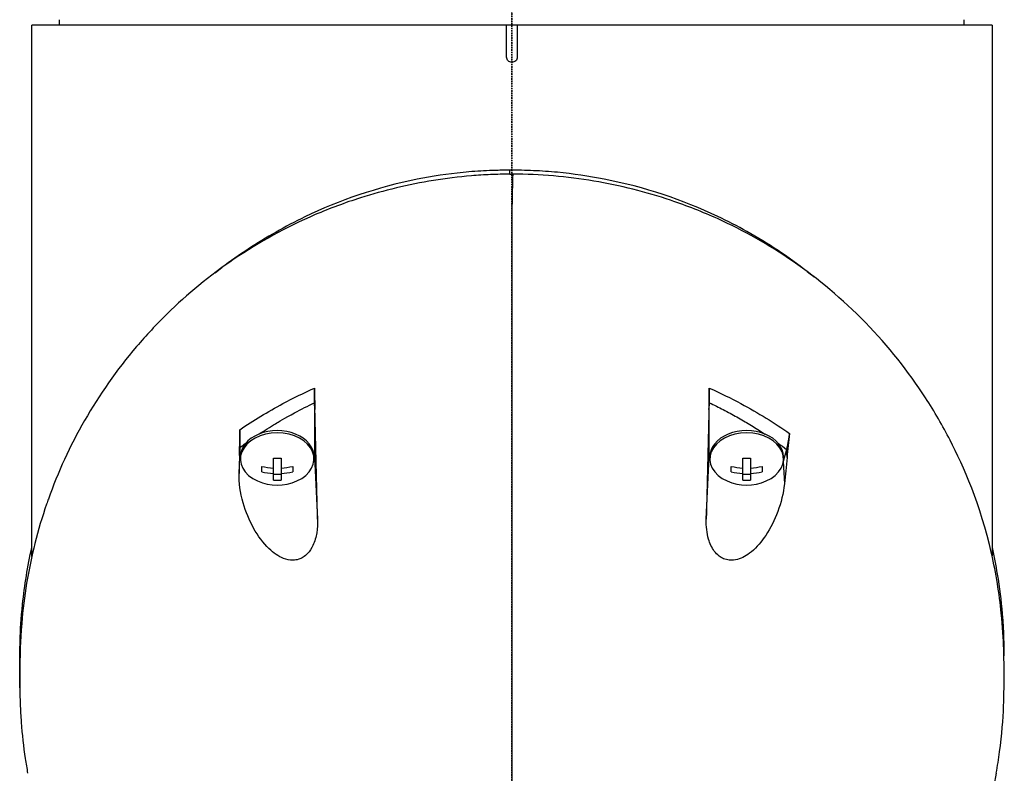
# Model space of a CAD drawing. Header units: millimetres. Extents: x 0 to 5219, y 0 to 2970.
# Tile 129 of 232: x 958 to 1051, y 2111 to 2182. Entities that reach past the tile are written whole.
import ezdxf

# ---------------------------------------------------------------- set-up
doc = ezdxf.new("R2010")
doc.units = ezdxf.units.MM
doc.header["$LTSCALE"] = 0.2
doc.linetypes.add('CENTER2', pattern=[1.125, 0.75, -0.125, 0.125, -0.125])
doc.layers.add('02_Center Line', color=1, linetype='CENTER2')

# ---------------------------------------------------------------- blocks, each defined once
blk = doc.blocks.new('A$Cbf5a9392')
for p, q in [((-42.394, 1440.15), (-42.403, 1440.65)), ((42.394, 1440.15), (42.403, 1440.65)), ((-45, 1390.349), (-45, 1440.15)), ((45, 1440.15), (-45, 1440.15)), ((-0.5, 1437.15), (-0.5, 1440.15)), ((0.5, 1440.15), (0.5, 1437.15)), ((45, 1440.15), (45, 1390.4)), ((-0.201, 1426.169), (-0.196, 1426.536)), ((-19.705, 1405.557), (-19.705, 1405.557)), ((-18.5, 1404.749), (-18.5, 1399.69)), ((-18.469, 1404.124), (-18.5, 1404.749)), ((18.502, 1404.748), (18.471, 1404.123)), ((18.5, 1399.691), (18.502, 1404.748)), ((18.954, 1404.529), (18.954, 1404.529)), ((20.5, 1403.731), (20.5, 1403.731)), ((-23.5, 1403.504), (-23.5, 1403.503)), ((23.5, 1401.942), (23.5, 1401.942)), ((-25.5, 1400.554), (-25.537, 1399.811)), ((-25.5, 1400.554), (-25.5, 1399.69)), ((25.748, 1400.37), (25.437, 1399.224)), ((25.785, 1399.61), (25.748, 1400.37)), ((-25.577, 1398.125), (-25.5, 1399.69)), ((-25.45, 1399.69), (-25.45, 1399.478)), ((-22.362, 1397.501), (-22.362, 1399.552)), ((-21.637, 1399.552), (-21.637, 1397.501)), ((-18.55, 1399.69), (-18.55, 1399.478)), ((-18.5, 1399.69), (-18.211, 1393.838)), ((18.211, 1393.84), (18.5, 1399.691)), ((18.55, 1399.69), (18.55, 1399.478)), ((21.638, 1397.501), (21.638, 1399.552)), ((22.363, 1399.552), (22.363, 1397.501)), ((25.437, 1399.224), (25.537, 1397.145)), ((25.45, 1399.69), (25.45, 1399.478)), ((-23.45, 1398.27), (-23.45, 1398.783)), ((-20.55, 1398.783), (-20.55, 1398.27)), ((20.55, 1398.27), (20.55, 1398.783)), ((23.45, 1398.783), (23.45, 1398.27)), ((-21.637, 1398.028), (-22.362, 1398.028)), ((22.363, 1398.028), (21.638, 1398.028)), ((46.115, 1381.196), (46.112, 1381.193))]:
    blk.add_line(p, q)
for centre in [(-22, 1401.542), (22, 1401.542)]:
    blk.add_arc(centre, 4.52, 246.00135, 293.99865)
for centre, major_axis, ratio, start_param, end_param in [((924.615, 1332.013), (37.382, 2692.441), 0.34396, 1.540595, 1.541721), ((0.03, 1685.848), (0.007, 366.09), 0.000098, 2.371165, 2.792057), ((-22, 1404.498), (-1.5, 0), 0.707107, 3.690933, 3.691701), ((-22.716, 1558.235), (-6.125, 233.767), 0.001187, 3.932402, 3.992536), ((22.796, 1560.084), (-6.222, -235.707), 0.001176, 5.435469, 5.495269), ((-22, 1399.478), (3.45, 0), 0.707107, 5.274295, 10.433668), ((-22, 1399.69), (3.45, 0), 0.707107, 0, 3.141593), ((22, 1399.478), (3.45, 0), 0.707107, 5.274295, 10.433668), ((22, 1399.69), (3.45, 0), 0.707107, 0, 3.141593), ((22, 1404.498), (6, 0), 0.707107, 5.25186, 5.251863), ((-22, 1399.69), (-3.5, 0), 0.707107, 0, 0.209873), ((-22, 1402.568), (-4.281, 0), 0.707107, 1.486011, 1.655582), ((-22, 1399.69), (3.5, 0), 0.707107, 6.073317, 6.283185), ((22, 1399.69), (-3.5, 0), 0.707107, 6.282903, 6.493056), ((22, 1402.568), (-4.281, 0), 0.707107, 1.486011, 1.655582), ((22, 1399.69), (3.5, 0), 0.707107, 6.073315, 6.093591), ((-22, 1401.799), (-4.505, 0), 0.707107, 1.243096, 1.490243), ((-22, 1401.286), (4.505, 0), 0.707107, 4.384689, 4.631835), ((-22, 1401.799), (-4.505, 0), 0.707107, 1.65135, 1.898497), ((-22, 1401.286), (4.505, 0), 0.707107, 4.792943, 5.040089), ((22, 1401.799), (-4.505, 0), 0.707107, 1.243096, 1.490243), ((22, 1401.286), (4.505, 0), 0.707107, 4.384689, 4.631835), ((22, 1401.799), (-4.505, 0), 0.707107, 1.65135, 1.898497), ((22, 1401.286), (4.505, 0), 0.707107, 4.792943, 5.040089), ((-22, 1400.517), (4.281, 0), 0.707107, 4.627603, 4.797175), ((22, 1400.517), (4.281, 0), 0.707107, 4.627603, 4.797175)]:
    blk.add_ellipse(centre, major_axis=major_axis, ratio=ratio, start_param=start_param, end_param=end_param)
for points, knots in [([(0, 1436.65), (-0.063, 1436.65), (-0.13, 1436.663), (-0.253, 1436.714), (-0.309, 1436.752), (-0.398, 1436.841), (-0.436, 1436.897), (-0.487, 1437.02), (-0.5, 1437.087), (-0.5, 1437.15)], [0.075338, 0.075338, 0.075338, 0.075338, 0.09417251, 0.09417251, 0.11300701, 0.11300701, 0.13184151, 0.13184151, 0.15067601, 0.15067601, 0.15067601, 0.15067601]), ([(0.5, 1437.15), (0.5, 1437.087), (0.487, 1437.02), (0.436, 1436.897), (0.398, 1436.841), (0.309, 1436.752), (0.253, 1436.714), (0.13, 1436.663), (0.063, 1436.65), (0, 1436.65)], [0, 0, 0, 0, 0.0188345, 0.0188345, 0.037669, 0.037669, 0.0565035, 0.0565035, 0.075338, 0.075338, 0.075338, 0.075338]), ([(-0.201, 1426.169), (-0.232, 1426.169), (-0.27, 1426.169), (-0.352, 1426.168), (-0.389, 1426.168), (-0.502, 1426.167), (-0.577, 1426.166), (-0.803, 1426.164), (-0.953, 1426.161), (-1.404, 1426.151), (-1.705, 1426.141), (-2.606, 1426.102), (-3.205, 1426.064), (-4.999, 1425.914), (-6.187, 1425.768), (-9.709, 1425.199), (-11.997, 1424.648), (-15.651, 1423.489), (-17.069, 1422.962), (-23.912, 1420.029), (-28.556, 1416.755), (-33.336, 1412.079), (-34.288, 1411.057), (-38.934, 1405.601), (-41.661, 1400.713), (-43.51, 1395.561), (-43.564, 1395.408), (-44.457, 1392.825), (-45.075, 1390.328), (-45.692, 1386.572), (-45.846, 1385.318), (-46.096, 1382.334), (-46.112, 1381.031), (-46.115, 1380.371)], [0.000001, 0.000001, 0.000001, 0.000001, 0.009162, 0.009162, 0.016971, 0.016971, 0.03259, 0.03259, 0.063827, 0.063827, 0.126304, 0.126304, 0.251265, 0.251265, 0.50133, 0.50133, 1.002, 1.002, 1.335959, 1.335959, 2.67129, 2.67129, 3.030313, 3.030313, 4.543873, 4.543873, 4.592411, 4.592411, 5.347172, 5.347172, 5.723633, 5.723633, 6.247668, 6.247668, 6.247668, 6.247668]), ([(-0.196, 1426.536), (-0.233, 1426.536), (-0.278, 1426.537), (-0.376, 1426.537), (-0.421, 1426.537), (-0.557, 1426.537), (-0.648, 1426.537), (-0.92, 1426.535), (-1.102, 1426.533), (-1.649, 1426.522), (-2.015, 1426.51), (-3.114, 1426.459), (-3.846, 1426.405), (-6.029, 1426.19), (-7.465, 1425.973), (-12.63, 1424.936), (-16.179, 1423.726), (-20.34, 1421.716), (-21.251, 1421.233), (-23.914, 1419.721), (-25.604, 1418.606), (-27.182, 1417.417)], [0.000047, 0.000047, 0.000047, 0.000047, 0.011008, 0.011008, 0.020393, 0.020393, 0.039197, 0.039197, 0.07693, 0.07693, 0.152825, 0.152825, 0.305669, 0.305669, 0.610232, 0.610232, 1.419716, 1.419716, 1.651889, 1.651889, 2.138113, 2.138113, 2.138113, 2.138113]), ([(-0.201, 1426.169), (-0.164, 1426.169), (-0.118, 1426.169), (-0.018, 1426.17), (0.028, 1426.17), (0.073, 1426.169)], [-0.02987732, -0.02987732, -0.02987732, -0.02987732, -0.01373724, -0.01373724, 0, 0, 0, 0]), ([(27.667, 1417.055), (25.924, 1418.405), (24.04, 1419.662), (21.144, 1421.288), (20.229, 1421.766), (16.021, 1423.765), (12.439, 1424.962), (7.211, 1425.987), (5.744, 1426.202), (3.518, 1426.414), (2.772, 1426.466), (1.653, 1426.514), (1.282, 1426.526), (0.725, 1426.535), (0.54, 1426.537), (0.264, 1426.538), (0.172, 1426.538), (0.033, 1426.538), (-0.012, 1426.537), (-0.112, 1426.537), (-0.158, 1426.536), (-0.196, 1426.536)], [0.4182622, 0.4182622, 0.4182622, 0.4182622, 0.4871586, 0.4871586, 0.516686, 0.516686, 0.6197489, 0.6197489, 0.6590143, 0.6590143, 0.678683, 0.678683, 0.6884419, 0.6884419, 0.6932923, 0.6932923, 0.6957089, 0.6957089, 0.6969153, 0.6969153, 0.6983201, 0.6983201, 0.6983201, 0.6983201]), ([(45.396, 1370.039), (45.516, 1370.697), (45.62, 1371.357), (46.151, 1375.261), (46.131, 1377.745), (46.125, 1380.577), (46.138, 1382.427), (45.679, 1386.872), (45.376, 1388.747), (43.899, 1395.25), (42.341, 1398.761), (40.376, 1402.582), (39.608, 1403.911), (37.169, 1407.669), (35.293, 1410.042), (28.822, 1416.683), (24.002, 1419.847), (17.898, 1422.622), (16.412, 1423.206), (12.577, 1424.486), (10.156, 1425.1), (5.177, 1425.941), (2.63, 1426.169), (0.073, 1426.169)], [3.603706, 3.603706, 3.603706, 3.603706, 3.710855, 3.710855, 4.236876, 4.236876, 4.642605, 4.642605, 4.934699, 4.934699, 5.667174, 5.667174, 6.066186, 6.066186, 6.818123, 6.818123, 8.314738, 8.314738, 8.772171, 8.772171, 9.455351, 9.455351, 10.137965, 10.137965, 10.137965, 10.137965]), ([(-25.5, 1402.221), (-24.231, 1403.084), (-22.887, 1403.902), (-21.467, 1404.662), (-20.512, 1405.174), (-19.523, 1405.66), (-18.5, 1406.115)], [0, 0, 0, 0, 0.5977799, 0.5977799, 0.5977799, 0.9999999, 0.9999999, 0.9999999, 0.9999999]), ([(-18.5, 1404.749), (-18.5, 1404.839), (-18.5, 1404.937), (-18.5, 1405.147), (-18.5, 1405.258), (-18.5, 1405.495), (-18.5, 1405.62), (-18.5, 1405.869), (-18.5, 1405.992), (-18.5, 1406.115)], [0, 0, 0, 0, 0.0382217, 0.0382217, 0.0766364, 0.0766364, 0.116027, 0.116027, 0.1530194, 0.1530194, 0.1530194, 0.1530194]), ([(-18.5, 1406.115), (-18.5, 1405.802), (-18.495, 1405.435), (-18.485, 1404.792), (-18.477, 1404.451), (-18.469, 1404.124)], [-0.1934752, -0.1934752, -0.1934752, -0.1934752, -0.0983779, -0.0983779, 0, 0, 0, 0]), ([(18.471, 1404.123), (18.479, 1404.451), (18.487, 1404.791), (18.498, 1405.435), (18.502, 1405.801), (18.502, 1406.114)], [-0.1913085, -0.1913085, -0.1913085, -0.1913085, -0.0940503, -0.0940503, 0, 0, 0, 0]), ([(18.502, 1406.114), (19.525, 1405.659), (20.515, 1405.173), (21.47, 1404.661), (23.089, 1403.794), (24.608, 1402.853), (26.03, 1401.856)], [0, 0, 0, 0, 0.371058, 0.371058, 0.371058, 1, 1, 1, 1]), ([(18.502, 1406.114), (18.502, 1405.991), (18.502, 1405.867), (18.502, 1405.618), (18.502, 1405.493), (18.502, 1405.254), (18.502, 1405.142), (18.502, 1404.933), (18.502, 1404.837), (18.502, 1404.748)], [0, 0, 0, 0, 0.0370329, 0.0370329, 0.076468, 0.076468, 0.1152358, 0.1152358, 0.1527656, 0.1527656, 0.1527656, 0.1527656]), ([(-23.685, 1401.819), (-23.187, 1402.148), (-22.677, 1402.469), (-22.157, 1402.783), (-21.888, 1402.944), (-21.305, 1403.296), (-20.367, 1403.801), (-19.757, 1404.13), (-19.134, 1404.446), (-18.5, 1404.749)], [0.277788, 0.277788, 0.277788, 0.277788, 0.5, 0.5, 0.5, 0.75, 0.75, 0.75, 1, 1, 1, 1]), ([(18.502, 1404.748), (18.944, 1404.537), (19.814, 1404.104), (21.081, 1403.419), (22.307, 1402.702), (23.168, 1402.16), (23.624, 1401.861), (23.692, 1401.816)], [0, 0, 0, 0, 0.1599465, 0.3192865, 0.4782574, 0.6370733, 0.6649082, 0.6649082, 0.6649082, 0.6649082]), ([(-25.537, 1399.811), (-25.526, 1400.252), (-25.516, 1400.719), (-25.505, 1401.497), (-25.5, 1401.885), (-25.5, 1402.221)], [-0.2324123, -0.2324123, -0.2324123, -0.2324123, -0.1008984, -0.1008984, -0.0000209, -0.0000209, -0.0000209, -0.0000209]), ([(-25.5, 1402.221), (-25.5, 1402.053), (-25.5, 1401.885), (-25.5, 1401.583), (-25.5, 1401.446), (-25.5, 1401.034), (-25.5, 1400.776), (-25.5, 1400.554)], [0, 0, 0, 0, 0.0503484, 0.0503484, 0.0941618, 0.0941618, 0.1878468, 0.1878468, 0.1878468, 0.1878468]), ([(25.748, 1400.37), (25.775, 1400.467), (25.801, 1400.573), (25.853, 1400.8), (25.878, 1400.922), (25.924, 1401.161), (25.945, 1401.277), (25.988, 1401.54), (26.009, 1401.689), (26.028, 1401.836)], [0, 0, 0, 0, 0.0418122, 0.0418122, 0.0838512, 0.0838512, 0.1206552, 0.1206552, 0.1655812, 0.1655812, 0.1655812, 0.1655812]), ([(26.028, 1401.836), (25.986, 1401.494), (25.939, 1401.08), (25.862, 1400.365), (25.822, 1399.979), (25.785, 1399.61)], [-0.2166132, -0.2166132, -0.2166132, -0.2166132, -0.1116759, -0.1116759, 0, 0, 0, 0]), ([(-25.537, 1399.811), (-25.543, 1399.53), (-25.55, 1399.249), (-25.564, 1398.687), (-25.571, 1398.406), (-25.577, 1398.125)], [-0.1686475, -0.1686475, -0.1686475, -0.1686475, -0.0843243, -0.0843243, -0.000001, -0.000001, -0.000001, -0.000001]), ([(25.785, 1399.61), (25.744, 1399.199), (25.703, 1398.788), (25.62, 1397.967), (25.579, 1397.556), (25.537, 1397.145)], [0.000001, 0.000001, 0.000001, 0.000001, 0.1240778, 0.1240778, 0.2481545, 0.2481545, 0.2481545, 0.2481545]), ([(-18.211, 1393.838), (-18.2, 1393.412), (-18.225, 1392.98), (-18.364, 1392.152), (-18.478, 1391.747), (-18.784, 1391.092), (-18.954, 1390.827), (-19.288, 1390.473), (-19.426, 1390.357), (-19.707, 1390.182), (-19.844, 1390.117), (-20.16, 1390.014), (-20.338, 1389.986), (-20.828, 1389.974), (-21.135, 1390.042), (-21.881, 1390.336), (-22.339, 1390.648), (-23.308, 1391.584), (-23.796, 1392.243), (-24.618, 1393.725), (-24.951, 1394.531), (-25.461, 1396.31), (-25.598, 1397.264), (-25.577, 1398.125)], [-1.636051, -1.636051, -1.636051, -1.636051, -1.487609, -1.487609, -1.342627, -1.342627, -1.229751, -1.229751, -1.162071, -1.162071, -1.103238, -1.103238, -1.031704, -1.031704, -0.907622, -0.907622, -0.714138, -0.714138, -0.48257, -0.48257, -0.258591, -0.258591, -0.000001, -0.000001, -0.000001, -0.000001]), ([(25.537, 1397.145), (25.448, 1396.259), (25.225, 1395.367), (24.631, 1393.756), (24.251, 1392.992), (23.414, 1391.736), (22.956, 1391.192), (22.014, 1390.422), (21.578, 1390.181), (20.893, 1389.992), (20.625, 1389.963), (20.183, 1390.01), (20.011, 1390.053), (19.695, 1390.186), (19.552, 1390.27), (19.25, 1390.503), (19.1, 1390.66), (18.725, 1391.167), (18.55, 1391.558), (18.269, 1392.518), (18.194, 1393.154), (18.211, 1393.84)], [-1.596737, -1.596737, -1.596737, -1.596737, -1.33399, -1.33399, -1.081083, -1.081083, -0.864266, -0.864266, -0.684891, -0.684891, -0.576042, -0.576042, -0.504751, -0.504751, -0.44002, -0.44002, -0.35801, -0.35801, -0.205711, -0.205711, -0.000001, -0.000001, -0.000001, -0.000001]), ([(-46.116, 1378.026), (-46.132, 1378.811), (-46.129, 1379.493), (-46.125, 1381.328), (-46.138, 1383.268), (-45.686, 1387.638), (-45.398, 1389.416), (-45, 1391.183)], [4.0489998, 4.0489998, 4.0489998, 4.0489998, 4.2368756, 4.2368756, 4.6426047, 4.6426047, 4.9241452, 4.9241452, 4.9241452, 4.9241452]), ([(45, 1391.168), (45.186, 1390.339), (45.348, 1389.508), (45.692, 1387.439), (45.846, 1386.198), (46.096, 1383.211), (46.112, 1381.876), (46.115, 1381.196)], [5.092938, 5.092938, 5.092938, 5.092938, 5.347172, 5.347172, 5.723633, 5.723633, 6.247668, 6.247668, 6.247668, 6.247668]), ([(-46.115, 1380.371), (-46.115, 1380.318), (-46.116, 1380.233), (-46.117, 1380.025), (-46.117, 1379.935), (-46.118, 1379.667), (-46.118, 1379.487), (-46.119, 1379.132), (-46.119, 1378.937), (-46.119, 1378.679), (-46.119, 1378.589), (-46.119, 1378.372), (-46.119, 1378.258), (-46.119, 1378.23)], [0.0012617, 0.0012617, 0.0012617, 0.0012617, 0.0227877, 0.0227877, 0.0388309, 0.0388309, 0.0709865, 0.0709865, 0.1023123, 0.1023123, 0.1191004, 0.1191004, 0.1425667, 0.1425667, 0.1425667, 0.1425667]), ([(-46.119, 1378.23), (-46.119, 1377.958), (-46.119, 1377.715), (-46.109, 1377.086), (-46.101, 1376.801), (-46.071, 1375.943), (-46.04, 1375.372), (-45.916, 1373.661), (-45.789, 1372.522), (-45.55, 1370.928), (-45.475, 1370.47), (-45.392, 1370.012)], [0, 0, 0, 0, 0.1155956, 0.1155956, 0.2121135, 0.2121135, 0.405093, 0.405093, 0.790972, 0.790972, 0.9468418, 0.9468418, 0.9468418, 0.9468418])]:
    blk.add_open_spline(points, degree=3, knots=knots)
for points in [[(-27.831, 1416.928), (-27.615, 1417.091), (-27.399, 1417.253), (-27.182, 1417.417)], [(27.667, 1417.055), (27.886, 1416.886), (28.104, 1416.716), (28.323, 1416.547)], [(26.03, 1401.856), (26.03, 1401.849), (26.029, 1401.843), (26.028, 1401.836)], [(-25.5, 1400.554), (-25.321, 1400.686), (-25.139, 1400.817), (-24.956, 1400.947)], [(24.955, 1400.949), (25.223, 1400.758), (25.487, 1400.565), (25.748, 1400.37)], [(46.115, 1381.196), (46.115, 1381.153), (46.116, 1381.092), (46.116, 1381.01)], [(45.396, 1370.039), (43.071, 1357.217), (40.298, 1344.831), (36.928, 1332.83)]]:
    blk.add_open_spline(points, degree=3)
at = {"layer": '02_Center Line'}
blk.add_line((0, 1564.997), (0, -20), dxfattribs=at)

msp = doc.modelspace()

# ---------------------------------------------------------------- linework, layer by layer
at = {"layer": '02_Center Line'}
msp.add_line((1004.425, 2290.824), (1004.425, 858.048), dxfattribs=at)

# ---------------------------------------------------------------- block references
msp.add_blockref('A$Cbf5a9392', (1004.454, 740.896))

doc.saveas('drawing.dxf')
